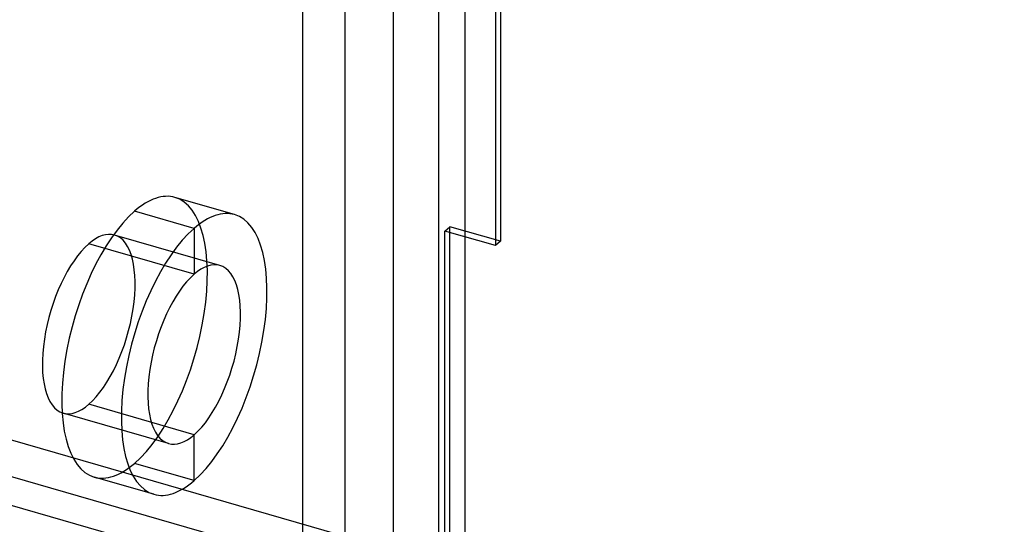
# Model space of a CAD drawing. Header units: millimetres. Extents: x -24 to 80, y -43 to 164.
# Tile 136 of 223: x -8 to 11, y 138 to 148. Entities that reach past the tile are written whole.
import ezdxf

# ---------------------------------------------------------------- set-up
doc = ezdxf.new("R2010")
doc.units = ezdxf.units.MM
doc.layers.add('MAIN-1', color=7, linetype='Continuous')
doc.layers.add('MAIN-2', color=7, linetype='Continuous')

msp = doc.modelspace()

# ---------------------------------------------------------------- linework, layer by layer
at = {"layer": 'MAIN-1'}
msp.add_line((45.661, 123.189), (-13.921, 140.389), dxfattribs=at)
at = {"layer": 'MAIN-2'}
for p, q in [((0.866, -0.25), (0.866, 162.13)), ((-0.5, 161.947), (-0.5, -0.433)), ((0.366, -0.683), (0.366, 161.697)), ((-1.402, -2.309), (-1.402, 156.001)), ((-2.202, 128.069), (-2.202, 155.308)), ((1.434, 149.054), (1.434, 143.512)), ((1.528, 149.136), (1.528, 143.593)), ((-3.495, 144.098), (-4.621, 144.423)), ((-4.258, 143.837), (-5.384, 144.162)), ((-4.258, 143.837), (-4.258, 142.971)), ((0.482, 143.787), (0.576, 143.868)), ((0.576, 19.507), (0.576, 143.868)), ((1.528, 143.593), (0.576, 143.868)), ((-3.772, 143.137), (-5.764, 143.712)), ((0.482, 19.426), (0.482, 143.787)), ((1.434, 143.512), (0.482, 143.787)), ((-4.258, 142.971), (-6.25, 143.546)), ((1.528, 143.593), (1.434, 143.512)), ((-19.556, 142.564), (55.096, 121.014)), ((-13.279, 141.445), (47.919, 123.778)), ((-4.258, 139.935), (-6.25, 140.51)), ((-4.744, 139.769), (-6.736, 140.344)), ((-4.258, 139.069), (-4.258, 139.935)), ((-4.258, 139.069), (-5.384, 139.394)), ((-5.022, 138.809), (-6.147, 139.134))]:
    msp.add_line(p, q, dxfattribs=at)
for centre, major_axis, start_param, end_param in [((-5.384, 141.778), (-0.763, -2.645), -3.141586, -2.55359), ((-5.384, 141.778), (-0.763, -2.645), 0.588003, 3.141599), ((-5.384, 141.778), (-0.763, -2.645), -2.55359, 0.000007), ((-4.258, 141.453), (0.763, 2.645), 0.000007, 0.588003), ((-4.258, 141.453), (0.763, 2.645), -2.55359, 0.000007), ((-4.258, 141.453), (0.763, 2.645), 0.588003, 3.141599), ((-6.25, 142.028), (0.486, 1.684), 0.000007, 0.588003), ((-6.25, 142.028), (0.486, 1.684), -2.55359, 0.000007), ((-6.25, 142.028), (0.486, 1.684), 0.588003, 3.141599), ((-4.258, 141.453), (-0.486, -1.684), -3.141586, -2.55359), ((-4.258, 141.453), (-0.486, -1.684), 0.588003, 3.141599), ((-4.258, 141.453), (-0.486, -1.684), -2.55359, 0.000007), ((-6.25, 142.028), (0.486, 1.684), -3.141586, -2.55359), ((-4.258, 141.453), (-0.486, -1.684), 0.000007, 0.588003), ((-5.384, 141.778), (-0.763, -2.645), 0.000007, 0.588003), ((-4.258, 141.453), (0.763, 2.645), -3.141586, -2.55359)]:
    msp.add_ellipse(centre, major_axis=major_axis, ratio=0.433013, start_param=start_param, end_param=end_param, dxfattribs=at)

doc.saveas('drawing.dxf')
